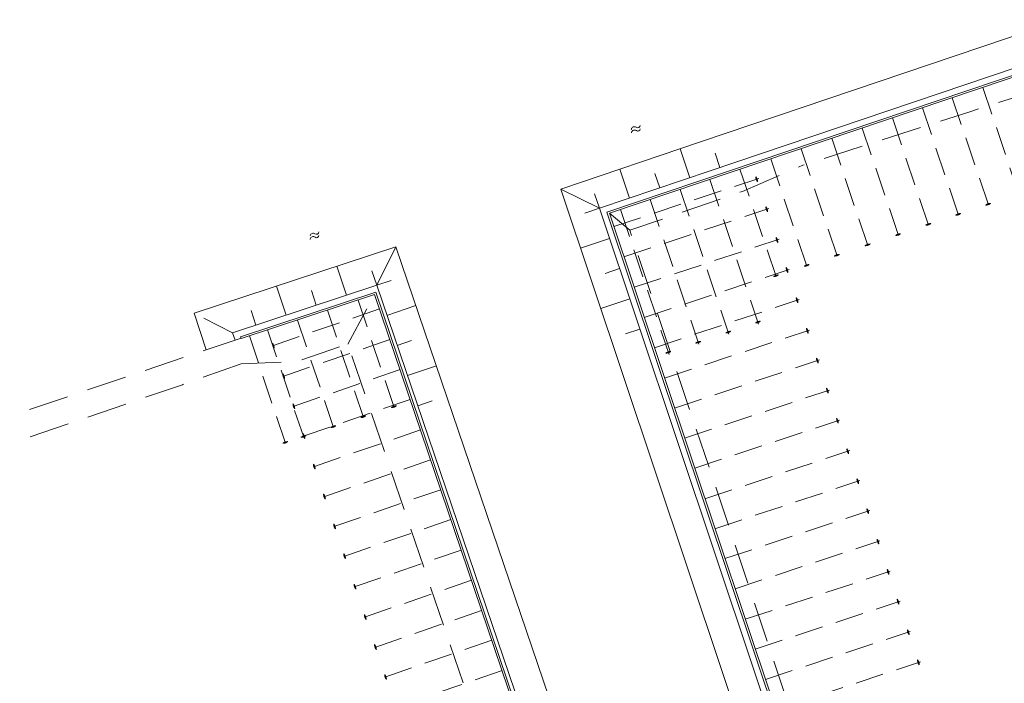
# Model space of a CAD drawing. Header units: metres. Extents: x 264570 to 266133, y 576109 to 577454.
# Tile 41 of 128: x 265285 to 265362, y 577005 to 577057. Entities that reach past the tile are written whole.
import ezdxf

# ---------------------------------------------------------------- set-up
doc = ezdxf.new("R2010")
doc.units = ezdxf.units.M
doc.linetypes.add('XX-DASHED', pattern=[4.8, 3.15, -1.65])
doc.linetypes.add('XX-HIDDEN2', pattern=[3.335, 2.225, -1.11])
for name, color, linetype, lineweight in [('B-WE-GK-BESCHOEIING-TYPE_1-G', 252, 'B-WE-GK-BESCHOEIING_TYPE_1-G', 15), ('B-WE-GW-TALUDARCERING_KORT-G', 252, 'Continuous', 15), ('B-WE-GW-TALUDARCERING_LANG-G', 252, 'Continuous', 15), ('B-WE-OG-TOPOGRAFIE-G', 252, 'Continuous', 15), ('B-WE-OG-TOPOGRAFIE-S', 252, 'Continuous', 18), ('B-XX-GC-VERANKERING_ANKERSTANG-G', 252, 'XX-HIDDEN2', 18), ('B-XX-GK-BESCHOEIING_KUNSTSTOF-G', 252, 'GK-BESCHOEIING', 18), ('V-XX-AL-TOPOGRAFIE-G', 252, 'XX-DASHED', 18)]:
    doc.layers.add(name, color=color, linetype=linetype, lineweight=lineweight)
doc.linetypes.add('B-WE-GK-BESCHOEIING_TYPE_1-G', pattern='A,7.5,[151,NLCS.shx,S=2,R=0,X=-0.25,Y=0.6],2.5', length=10)
doc.linetypes.add('GK-BESCHOEIING', pattern='A,30,-5,[1,NLCS.SHX,S=1,R=0,X=0,Y=0],-5', length=40)

# ---------------------------------------------------------------- blocks, each defined once
blk = doc.blocks.new('SOG-TOPOGRAFIE_WATER-SO')
at = {"flags": 128}
for points in [[(-2.51, 0.56), (-2.43, 0.7, -0.538831), (-0.42, 0.73, 0.605168), (1.26, 0.93, -4.035705)], [(-2.88, -0.71), (-2.79, -0.57, -0.538831), (-0.79, -0.54, 0.605168), (0.89, -0.34, -4.035705)]]:
    blk.add_lwpolyline(points, format="xyb", dxfattribs=at)

msp = doc.modelspace()

# ---------------------------------------------------------------- linework, layer by layer
at = {"layer": 'B-WE-GK-BESCHOEIING-TYPE_1-G', "ltscale": 0.6}
for points in [[(265463.614, 577039.364), (265449.362, 577081.698), (265331.179, 577041.875), (265350.436, 576984.396)], [(265332.467, 576978.191), (265313.012, 577035.579), (265302.383, 577032.078)]]:
    msp.add_lwpolyline(points, dxfattribs=at)
at = {"layer": 'B-WE-GW-TALUDARCERING_KORT-G', "flags": 128}
for points in [[(265340.064, 577045.372), (265339.68, 577046.509)], [(265335.327, 577043.773), (265334.943, 577044.91)], [(265330.589, 577042.173), (265330.206, 577043.31)], [(265330.589, 577042.173), (265329.452, 577041.792)], [(265313.08, 577036.128), (265312.705, 577037.268)], [(265332.178, 577037.432), (265331.04, 577037.051)], [(265313.08, 577036.128), (265314.216, 577036.515)], [(265308.331, 577034.564), (265307.956, 577035.704)], [(265303.582, 577033), (265303.207, 577034.139)], [(265333.766, 577032.691), (265332.628, 577032.31)], [(265314.691, 577031.395), (265315.827, 577031.781)], [(265316.302, 577026.661), (265317.438, 577027.048)]]:
    msp.add_lwpolyline(points, dxfattribs=at)
at = {"layer": 'B-WE-GW-TALUDARCERING_LANG-G', "flags": 128}
for points in [[(265337.695, 577044.573), (265336.927, 577046.846)], [(265332.958, 577042.973), (265332.19, 577045.247)], [(265331.384, 577039.803), (265329.108, 577039.04)], [(265310.706, 577035.346), (265309.955, 577037.626)], [(265305.957, 577033.782), (265305.206, 577036.061)], [(265332.972, 577035.062), (265330.696, 577034.299)], [(265313.886, 577033.762), (265316.158, 577034.535)], [(265315.496, 577029.028), (265317.768, 577029.801)]]:
    msp.add_lwpolyline(points, dxfattribs=at)
at = {"layer": 'B-WE-OG-TOPOGRAFIE-G'}
for points in [[(265465.571, 577042.728), (265460.445, 577057.8), (265454.665, 577074.897), (265451.071, 577085.389), (265338.53, 577047.388)], [(265463.298, 577041.955), (265458.173, 577057.03), (265452.393, 577074.124), (265449.575, 577082.35), (265339.298, 577045.114)], [(265338.53, 577047.388), (265327.553, 577043.681), (265337.468, 577014.087), (265343.23, 576996.854), (265346.616, 576986.84)], [(265339.298, 577045.114), (265330.589, 577042.173), (265339.744, 577014.849), (265345.505, 576997.619), (265348.889, 576987.609)], [(265330.589, 577042.173), (265327.553, 577043.681)], [(265298.722, 577033.925), (265314.587, 577039.152), (265325.758, 577006.32)], [(265301.752, 577032.397), (265313.08, 577036.128), (265323.488, 577005.541)], [(265331.073, 576990.7), (265325.758, 577006.32)], [(265328.803, 576989.92), (265323.488, 577005.541)]]:
    msp.add_lwpolyline(points, dxfattribs=at)
at = {"layer": 'B-WE-OG-TOPOGRAFIE-G', "flags": 128}
msp.add_lwpolyline([(265314.587, 577039.152), (265313.08, 577036.128)], dxfattribs=at)
at = {"layer": 'B-XX-GC-VERANKERING_ANKERSTANG-G'}
for p, q in [((265360.733, 577051.675), (265363.605, 577043.142)), ((265358.33, 577050.865), (265361.202, 577042.332)), ((265355.976, 577050.072), (265358.848, 577041.539)), ((265353.623, 577049.279), (265356.495, 577040.746)), ((265351.254, 577048.481), (265354.126, 577039.948)), ((265348.853, 577047.672), (265351.725, 577039.139)), ((265346.44, 577046.859), (265349.312, 577038.325)), ((265344.057, 577046.056), (265346.929, 577037.522)), ((265341.639, 577045.241), (265344.511, 577036.708)), ((265342.884, 577044.65, 0.281), (265342.876, 577044.647, 0.281)), ((265331.718, 577040.738), (265343.109, 577044.514)), ((265339.27, 577044.443), (265343.097, 577033.07)), ((265343.01, 577044.27, 0.281), (265343.002, 577044.268, 0.281)), ((265336.941, 577043.658), (265340.769, 577032.285)), ((265334.583, 577042.864), (265338.411, 577031.49)), ((265343.677, 577042.285, 0.281), (265343.669, 577042.282, 0.281)), ((265360.958, 577042.43, 0.312), (265360.955, 577042.438, 0.312)), ((265361.337, 577042.557, 0.312), (265361.335, 577042.565, 0.312)), ((265332.235, 577042.072), (265336.063, 577030.699)), ((265332.511, 577038.372), (265343.901, 577042.148)), ((265343.803, 577041.905, 0.281), (265343.795, 577041.902, 0.281)), ((265358.604, 577041.636, 0.31), (265358.601, 577041.644, 0.31)), ((265358.983, 577041.764, 0.31), (265358.98, 577041.772, 0.31)), ((265356.251, 577040.844, 0.307), (265356.248, 577040.852, 0.307)), ((265356.63, 577040.971, 0.307), (265356.627, 577040.979, 0.307)), ((265353.882, 577040.045, 0.304), (265353.88, 577040.053, 0.304)), ((265354.261, 577040.173, 0.304), (265354.259, 577040.181, 0.304)), ((265333.316, 577035.968), (265344.707, 577039.744)), ((265344.482, 577039.88, 0.28), (265344.474, 577039.878, 0.28)), ((265344.608, 577039.501, 0.28), (265344.6, 577039.498, 0.28)), ((265351.482, 577039.237, 0.301), (265351.479, 577039.245, 0.301)), ((265351.861, 577039.364, 0.301), (265351.858, 577039.372, 0.301)), ((265349.068, 577038.423, 0.299), (265349.065, 577038.431, 0.299)), ((265349.447, 577038.551, 0.299), (265349.444, 577038.559, 0.299)), ((265347.064, 577037.748, 0.296), (265347.061, 577037.756, 0.296)), ((265334.11, 577033.6), (265345.5, 577037.376)), ((265344.646, 577036.933, 0.293), (265344.643, 577036.941, 0.293)), ((265345.276, 577037.512, 0.279), (265345.268, 577037.509, 0.279)), ((265345.402, 577037.132, 0.279), (265345.394, 577037.129, 0.279)), ((265346.685, 577037.62, 0.296), (265346.682, 577037.628, 0.296)), ((265344.267, 577036.805, 0.293), (265344.264, 577036.813, 0.293)), ((265311.616, 577034.962), (265314.488, 577026.428)), ((265334.906, 577031.225), (265346.296, 577035.001)), ((265346.071, 577035.137, 0.279), (265346.063, 577035.134, 0.279)), ((265346.197, 577034.757, 0.279), (265346.189, 577034.755, 0.279)), ((265313.297, 577034.27), (265304.784, 577031.338)), ((265309.201, 577034.166), (265312.073, 577025.633)), ((265306.848, 577033.391), (265309.72, 577024.857)), ((265342.853, 577033.167, 0.291), (265342.851, 577033.175, 0.291)), ((265343.233, 577033.295, 0.291), (265343.23, 577033.303, 0.291)), ((265304.501, 577032.618), (265307.373, 577024.084)), ((265335.706, 577028.836), (265347.096, 577032.612)), ((265340.525, 577032.383, 0.288), (265340.522, 577032.391, 0.288)), ((265340.904, 577032.51, 0.288), (265340.901, 577032.518, 0.288)), ((265346.872, 577032.748, 0.278), (265346.864, 577032.746, 0.278)), ((265346.997, 577032.369, 0.278), (265346.989, 577032.366, 0.278)), ((265303.066, 577032.145), (265305.939, 577023.612)), ((265304.88, 577031.582, 0.282), (265304.888, 577031.585, 0.282)), ((265314.114, 577031.86), (265305.601, 577028.927)), ((265338.167, 577031.588, 0.285), (265338.164, 577031.596, 0.285)), ((265338.546, 577031.716, 0.285), (265338.543, 577031.724, 0.285)), ((265305.01, 577031.204, 0.282), (265305.018, 577031.207, 0.282)), ((265335.819, 577030.797, 0.282), (265335.816, 577030.805, 0.282)), ((265336.198, 577030.925, 0.282), (265336.195, 577030.933, 0.282)), ((265336.495, 577026.482), (265347.885, 577030.258)), ((265347.66, 577030.394, 0.277), (265347.652, 577030.391, 0.277)), ((265347.786, 577030.014, 0.277), (265347.778, 577030.011, 0.277)), ((265305.697, 577029.172, 0.281), (265305.705, 577029.174, 0.281)), ((265314.914, 577029.5), (265306.401, 577026.568)), ((265305.828, 577028.793, 0.281), (265305.836, 577028.796, 0.281)), ((265337.285, 577024.123), (265348.675, 577027.899)), ((265348.45, 577028.035, 0.277), (265348.442, 577028.033, 0.277)), ((265348.576, 577027.656, 0.277), (265348.568, 577027.653, 0.277)), ((265306.497, 577026.812, 0.279), (265306.505, 577026.815, 0.279)), ((265315.706, 577027.163), (265307.194, 577024.231)), ((265306.628, 577026.434, 0.279), (265306.636, 577026.437, 0.279)), ((265314.244, 577026.526, 0.282), (265314.241, 577026.534, 0.282)), ((265314.623, 577026.654, 0.282), (265314.621, 577026.662, 0.282)), ((265311.83, 577025.731, 0.281), (265311.827, 577025.739, 0.281)), ((265312.209, 577025.858, 0.281), (265312.206, 577025.866, 0.281)), ((265338.078, 577021.756), (265349.468, 577025.532)), ((265349.244, 577025.668, 0.276), (265349.236, 577025.665, 0.276)), ((265349.369, 577025.288, 0.276), (265349.361, 577025.286, 0.276)), ((265307.29, 577024.475, 0.278), (265307.298, 577024.478, 0.278)), ((265316.519, 577024.766), (265308.006, 577021.833)), ((265309.476, 577024.955, 0.28), (265309.473, 577024.963, 0.28)), ((265309.855, 577025.083, 0.28), (265309.852, 577025.091, 0.28)), ((265305.695, 577023.71, 0.279), (265305.692, 577023.718, 0.279)), ((265306.074, 577023.837, 0.279), (265306.071, 577023.845, 0.279)), ((265307.129, 577024.182, 0.279), (265307.126, 577024.19, 0.279)), ((265307.42, 577024.097, 0.278), (265307.428, 577024.1, 0.278)), ((265307.508, 577024.31, 0.279), (265307.506, 577024.318, 0.279)), ((265338.881, 577019.358), (265350.271, 577023.134)), ((265350.047, 577023.271, 0.276), (265350.039, 577023.268, 0.276)), ((265317.32, 577022.402), (265308.808, 577019.47)), ((265350.173, 577022.891, 0.276), (265350.165, 577022.888, 0.276)), ((265308.102, 577022.078, 0.277), (265308.11, 577022.081, 0.277)), ((265308.233, 577021.7, 0.277), (265308.241, 577021.703, 0.277)), ((265339.67, 577017.003), (265351.06, 577020.779)), ((265350.836, 577020.915, 0.275), (265350.828, 577020.913, 0.275)), ((265318.114, 577020.06), (265309.602, 577017.128)), ((265350.962, 577020.536, 0.275), (265350.954, 577020.533, 0.275)), ((265308.904, 577019.714, 0.276), (265308.912, 577019.717, 0.276)), ((265309.034, 577019.336, 0.276), (265309.042, 577019.339, 0.276)), ((265340.457, 577014.654), (265351.847, 577018.43)), ((265351.623, 577018.566, 0.274), (265351.615, 577018.563, 0.274)), ((265318.907, 577017.722), (265310.394, 577014.79)), ((265351.749, 577018.186, 0.274), (265351.741, 577018.184, 0.274)), ((265309.698, 577017.372, 0.275), (265309.706, 577017.375, 0.275)), ((265309.828, 577016.994, 0.275), (265309.836, 577016.997, 0.275)), ((265341.255, 577012.272), (265352.645, 577016.048)), ((265352.421, 577016.184, 0.274), (265352.413, 577016.182, 0.274)), ((265319.72, 577015.324), (265311.207, 577012.391)), ((265352.547, 577015.805, 0.274), (265352.539, 577015.802, 0.274)), ((265310.49, 577015.034, 0.273), (265310.498, 577015.037, 0.273)), ((265310.62, 577014.656, 0.273), (265310.628, 577014.659, 0.273)), ((265342.055, 577009.883), (265353.446, 577013.658)), ((265353.221, 577013.795, 0.273), (265353.213, 577013.792, 0.273)), ((265320.526, 577012.946), (265312.014, 577010.013)), ((265353.347, 577013.415, 0.273), (265353.339, 577013.412, 0.273)), ((265311.303, 577012.636, 0.272), (265311.311, 577012.639, 0.272)), ((265311.434, 577012.258, 0.272), (265311.442, 577012.26, 0.272)), ((265342.84, 577007.54), (265354.231, 577011.316)), ((265354.006, 577011.453, 0.272), (265353.998, 577011.45, 0.272)), ((265321.33, 577010.576), (265312.817, 577007.643)), ((265354.132, 577011.073, 0.272), (265354.124, 577011.07, 0.272)), ((265312.11, 577010.258, 0.271), (265312.118, 577010.26, 0.271)), ((265312.24, 577009.879, 0.271), (265312.248, 577009.882, 0.271)), ((265354.805, 577009.068, 0.272), (265354.797, 577009.066, 0.272)), ((265322.123, 577008.237), (265313.61, 577005.304)), ((265343.639, 577005.156), (265355.029, 577008.932)), ((265354.93, 577008.689, 0.272), (265354.922, 577008.686, 0.272)), ((265312.913, 577007.888, 0.27), (265312.921, 577007.891, 0.27)), ((265313.043, 577007.51, 0.27), (265313.051, 577007.512, 0.27)), ((265355.602, 577006.688, 0.271), (265355.594, 577006.686, 0.271)), ((265344.436, 577002.776), (265355.827, 577006.552)), ((265355.728, 577006.308, 0.271), (265355.72, 577006.306, 0.271)), ((265313.706, 577005.549, 0.269), (265313.714, 577005.552, 0.269)), ((265313.836, 577005.171, 0.269), (265313.844, 577005.173, 0.269)), ((265322.929, 577005.859), (265314.416, 577002.926))]:
    msp.add_line(p, q, dxfattribs=at)
for centre, radius, start, end in [((265344.911, 577044.949), 2.057, 188.44257, 193.63807), ((265342.36, 577044.258), 0.647, 19.33018, 36.98019), ((265342.366, 577044.262), 0.647, 18.77516, 36.79154), ((265344.815, 577045.241), 2.057, 203.02895, 208.22443), ((265342.954, 577044.368), 0.106, 76.42088, 100.48571), ((265342.897, 577044.538), 0.106, 296.18131, 320.24612), ((265342.355, 577044.271), 0.647, 359.68682, 17.33683), ((265342.363, 577044.272), 0.647, 359.87547, 17.89184), ((265345.704, 577042.584), 2.057, 188.44257, 193.63807), ((265343.152, 577041.893), 0.647, 19.33018, 36.98019), ((265343.158, 577041.897), 0.647, 18.77516, 36.79154), ((265361.937, 577040.63), 2.057, 113.29029, 118.48577), ((265360.956, 577043.085), 0.647, 269.94816, 287.59817), ((265360.957, 577043.077), 0.647, 270.13681, 288.15318), ((265361.226, 577042.544), 0.106, 206.44265, 230.50746), ((265361.646, 577040.532), 2.057, 98.70392, 103.89941), ((265360.947, 577043.074), 0.647, 289.0365, 307.05288), ((265361.055, 577042.486), 0.106, 346.68222, 10.74705), ((265360.943, 577043.08), 0.647, 289.59152, 307.24153), ((265345.607, 577042.875), 2.057, 203.02895, 208.22443), ((265343.746, 577042.002), 0.106, 76.42088, 100.48571), ((265343.69, 577042.173), 0.106, 296.18131, 320.24612), ((265343.148, 577041.906), 0.647, 359.68682, 17.33683), ((265343.155, 577041.906), 0.647, 359.87547, 17.89184), ((265359.582, 577039.836), 2.057, 113.29029, 118.48577), ((265358.602, 577042.291), 0.647, 269.94816, 287.59817), ((265358.602, 577042.284), 0.647, 270.13681, 288.15318), ((265358.871, 577041.75), 0.106, 206.44265, 230.50746), ((265359.291, 577039.738), 2.057, 98.70392, 103.89941), ((265358.593, 577042.281), 0.647, 289.0365, 307.05288), ((265358.701, 577041.693), 0.106, 346.68222, 10.74705), ((265358.589, 577042.287), 0.647, 289.59152, 307.24153), ((265357.229, 577039.044), 2.057, 113.29029, 118.48577), ((265356.249, 577041.498), 0.647, 269.94816, 287.59817), ((265356.249, 577041.491), 0.647, 270.13681, 288.15318), ((265356.519, 577040.958), 0.106, 206.44265, 230.50746), ((265356.939, 577038.946), 2.057, 98.70392, 103.89941), ((265356.24, 577041.488), 0.647, 289.0365, 307.05288), ((265356.348, 577040.9), 0.106, 346.68222, 10.74705), ((265356.236, 577041.494), 0.647, 289.59152, 307.24153), ((265354.861, 577038.245), 2.057, 113.29029, 118.48577), ((265353.88, 577040.7), 0.647, 269.94816, 287.59817), ((265353.881, 577040.693), 0.647, 270.13681, 288.15318), ((265354.15, 577040.16), 0.106, 206.44265, 230.50746), ((265354.57, 577038.148), 2.057, 98.70392, 103.89941), ((265353.871, 577040.69), 0.647, 289.0365, 307.05288), ((265353.979, 577040.102), 0.106, 346.68222, 10.74705), ((265353.867, 577040.696), 0.647, 289.59152, 307.24153), ((265346.509, 577040.18), 2.057, 188.44257, 193.63807), ((265343.958, 577039.489), 0.647, 19.33018, 36.98019), ((265343.964, 577039.492), 0.647, 18.77516, 36.79154), ((265346.413, 577040.471), 2.057, 203.02895, 208.22443), ((265344.552, 577039.598), 0.106, 76.42088, 100.48571), ((265344.495, 577039.769), 0.106, 296.18131, 320.24612), ((265343.953, 577039.501), 0.647, 359.68682, 17.33683), ((265343.961, 577039.502), 0.647, 359.87547, 17.89184), ((265352.46, 577037.436), 2.057, 113.29029, 118.48577), ((265351.479, 577039.891), 0.647, 269.94816, 287.59817), ((265351.48, 577039.884), 0.647, 270.13681, 288.15318), ((265351.749, 577039.351), 0.106, 206.44265, 230.50746), ((265352.169, 577037.339), 2.057, 98.70392, 103.89941), ((265351.471, 577039.881), 0.647, 289.0365, 307.05288), ((265351.579, 577039.293), 0.106, 346.68222, 10.74705), ((265351.467, 577039.887), 0.647, 289.59152, 307.24153), ((265350.046, 577036.623), 2.057, 113.29029, 118.48577), ((265349.066, 577039.078), 0.647, 269.94816, 287.59817), ((265349.066, 577039.071), 0.647, 270.13681, 288.15318), ((265349.335, 577038.537), 0.106, 206.44265, 230.50746), ((265349.755, 577036.525), 2.057, 98.70392, 103.89941), ((265349.057, 577039.067), 0.647, 289.0365, 307.05288), ((265349.165, 577038.48), 0.106, 346.68222, 10.74705), ((265349.053, 577039.074), 0.647, 289.59152, 307.24153), ((265347.663, 577035.82), 2.057, 113.29029, 118.48577), ((265346.683, 577038.275), 0.647, 269.94816, 287.59817), ((265346.683, 577038.268), 0.647, 270.13681, 288.15318), ((265346.952, 577037.734), 0.106, 206.44265, 230.50746), ((265347.373, 577035.722), 2.057, 98.70392, 103.89941), ((265346.674, 577038.264), 0.647, 289.0365, 307.05288), ((265346.782, 577037.677), 0.106, 346.68222, 10.74705), ((265346.67, 577038.271), 0.647, 289.59152, 307.24153), ((265345.245, 577035.005), 2.057, 113.29029, 118.48577), ((265344.534, 577036.92), 0.106, 206.44265, 230.50746), ((265344.955, 577034.908), 2.057, 98.70392, 103.89941), ((265344.256, 577037.45), 0.647, 289.0365, 307.05288), ((265344.364, 577036.862), 0.106, 346.68222, 10.74705), ((265344.252, 577037.456), 0.647, 289.59152, 307.24153), ((265347.303, 577037.811), 2.057, 188.44257, 193.63807), ((265344.751, 577037.12), 0.647, 19.33018, 36.98019), ((265344.757, 577037.124), 0.647, 18.77516, 36.79154), ((265347.206, 577038.102), 2.057, 203.02895, 208.22443), ((265345.345, 577037.229), 0.106, 76.42088, 100.48571), ((265345.289, 577037.4), 0.106, 296.18131, 320.24612), ((265344.747, 577037.133), 0.647, 359.68682, 17.33683), ((265344.754, 577037.134), 0.647, 359.87547, 17.89184), ((265344.265, 577037.46), 0.647, 269.94816, 287.59817), ((265344.265, 577037.453), 0.647, 270.13681, 288.15318), ((265348.098, 577035.436), 2.057, 188.44257, 193.63807), ((265345.547, 577034.745), 0.647, 19.33018, 36.98019), ((265345.553, 577034.749), 0.647, 18.77516, 36.79154), ((265348.002, 577035.727), 2.057, 203.02895, 208.22443), ((265346.141, 577034.854), 0.106, 76.42088, 100.48571), ((265346.084, 577035.025), 0.106, 296.18131, 320.24612), ((265345.542, 577034.758), 0.647, 359.68682, 17.33683), ((265345.55, 577034.759), 0.647, 359.87547, 17.89184), ((265343.832, 577031.367), 2.057, 113.29029, 118.48577), ((265342.851, 577033.822), 0.647, 269.94816, 287.59817), ((265342.852, 577033.815), 0.647, 270.13681, 288.15318), ((265343.121, 577033.281), 0.106, 206.44265, 230.50746), ((265343.541, 577031.27), 2.057, 98.70392, 103.89941), ((265342.842, 577033.812), 0.647, 289.0365, 307.05288), ((265342.95, 577033.224), 0.106, 346.68222, 10.74705), ((265342.838, 577033.818), 0.647, 289.59152, 307.24153), ((265341.503, 577030.583), 2.057, 113.29029, 118.48577), ((265340.523, 577033.038), 0.647, 269.94816, 287.59817), ((265340.523, 577033.03), 0.647, 270.13681, 288.15318), ((265340.793, 577032.497), 0.106, 206.44265, 230.50746), ((265341.213, 577030.485), 2.057, 98.70392, 103.89941), ((265340.514, 577033.027), 0.647, 289.0365, 307.05288), ((265340.622, 577032.439), 0.106, 346.68222, 10.74705), ((265340.51, 577033.033), 0.647, 289.59152, 307.24153), ((265348.898, 577033.048), 2.057, 188.44257, 193.63807), ((265346.347, 577032.356), 0.647, 19.33018, 36.98019), ((265346.353, 577032.36), 0.647, 18.77516, 36.79154), ((265348.802, 577033.339), 2.057, 203.02895, 208.22443), ((265346.941, 577032.466), 0.106, 76.42088, 100.48571), ((265346.885, 577032.637), 0.106, 296.18131, 320.24612), ((265346.343, 577032.369), 0.647, 359.68682, 17.33683), ((265346.35, 577032.37), 0.647, 359.87547, 17.89184), ((265305.528, 577031.589), 0.647, 180.54397, 198.56034), ((265303.087, 577030.591), 2.057, 23.69745, 28.89293), ((265305.535, 577031.589), 0.647, 180.35532, 198.00533), ((265339.145, 577029.788), 2.057, 113.29029, 118.48577), ((265338.165, 577032.243), 0.647, 269.94816, 287.59817), ((265338.165, 577032.236), 0.647, 270.13681, 288.15318), ((265338.434, 577031.702), 0.106, 206.44265, 230.50746), ((265338.854, 577029.69), 2.057, 98.70392, 103.89941), ((265338.156, 577032.232), 0.647, 289.0365, 307.05288), ((265338.264, 577031.645), 0.106, 346.68222, 10.74705), ((265338.152, 577032.239), 0.647, 289.59152, 307.24153), ((265304.996, 577031.316), 0.106, 116.84981, 140.91462), ((265304.937, 577031.486), 0.106, 257.08938, 281.15421), ((265305.524, 577031.598), 0.647, 199.44366, 217.46004), ((265305.53, 577031.602), 0.647, 199.99868, 217.64869), ((265302.987, 577030.881), 2.057, 9.11107, 14.30657), ((265336.797, 577028.997), 2.057, 113.29029, 118.48577), ((265335.817, 577031.452), 0.647, 269.94816, 287.59817), ((265335.817, 577031.445), 0.647, 270.13681, 288.15318), ((265336.087, 577030.911), 0.106, 206.44265, 230.50746), ((265336.507, 577028.899), 2.057, 98.70392, 103.89941), ((265335.808, 577031.441), 0.647, 289.0365, 307.05288), ((265335.916, 577030.854), 0.106, 346.68222, 10.74705), ((265335.804, 577031.448), 0.647, 289.59152, 307.24153), ((265349.687, 577030.693), 2.057, 188.44257, 193.63807), ((265347.136, 577030.002), 0.647, 19.33018, 36.98019), ((265347.142, 577030.006), 0.647, 18.77516, 36.79154), ((265349.591, 577030.984), 2.057, 203.02895, 208.22443), ((265347.73, 577030.111), 0.106, 76.42088, 100.48571), ((265347.673, 577030.282), 0.106, 296.18131, 320.24612), ((265347.131, 577030.015), 0.647, 359.68682, 17.33683), ((265347.139, 577030.015), 0.647, 359.87547, 17.89184), ((265306.345, 577029.178), 0.647, 180.54397, 198.56034), ((265303.904, 577028.18), 2.057, 23.69745, 28.89293), ((265306.352, 577029.178), 0.647, 180.35532, 198.00533), ((265305.813, 577028.905), 0.106, 116.84981, 140.91462), ((265305.755, 577029.075), 0.106, 257.08938, 281.15421), ((265306.342, 577029.187), 0.647, 199.44366, 217.46004), ((265306.348, 577029.191), 0.647, 199.99868, 217.64869), ((265303.804, 577028.47), 2.057, 9.11107, 14.30657), ((265350.477, 577028.335), 2.057, 188.44257, 193.63807), ((265347.926, 577027.644), 0.647, 19.33018, 36.98019), ((265347.932, 577027.648), 0.647, 18.77516, 36.79154), ((265350.381, 577028.626), 2.057, 203.02895, 208.22443), ((265348.52, 577027.753), 0.106, 76.42088, 100.48571), ((265348.463, 577027.924), 0.106, 296.18131, 320.24612), ((265347.921, 577027.657), 0.647, 359.68682, 17.33683), ((265347.929, 577027.657), 0.647, 359.87547, 17.89184), ((265307.145, 577026.818), 0.647, 180.54397, 198.56034), ((265304.704, 577025.821), 2.057, 23.69745, 28.89293), ((265307.152, 577026.819), 0.647, 180.35532, 198.00533), ((265306.613, 577026.545), 0.106, 116.84981, 140.91462), ((265306.555, 577026.716), 0.106, 257.08938, 281.15421), ((265307.141, 577026.828), 0.647, 199.44366, 217.46004), ((265307.148, 577026.832), 0.647, 199.99868, 217.64869), ((265304.604, 577026.111), 2.057, 9.11107, 14.30657), ((265315.223, 577024.726), 2.057, 113.29029, 118.48577), ((265314.242, 577027.181), 0.647, 269.94816, 287.59817), ((265314.243, 577027.173), 0.647, 270.13681, 288.15318), ((265314.512, 577026.64), 0.106, 206.44265, 230.50746), ((265314.932, 577024.628), 2.057, 98.70392, 103.89941), ((265314.233, 577027.17), 0.647, 289.0365, 307.05288), ((265314.341, 577026.583), 0.106, 346.68222, 10.74705), ((265314.229, 577027.176), 0.647, 289.59152, 307.24153), ((265312.808, 577023.931), 2.057, 113.29029, 118.48577), ((265311.827, 577026.385), 0.647, 269.94816, 287.59817), ((265311.828, 577026.378), 0.647, 270.13681, 288.15318), ((265312.097, 577025.845), 0.106, 206.44265, 230.50746), ((265312.517, 577023.833), 2.057, 98.70392, 103.89941), ((265311.819, 577026.375), 0.647, 289.0365, 307.05288), ((265311.927, 577025.787), 0.106, 346.68222, 10.74705), ((265311.815, 577026.381), 0.647, 289.59152, 307.24153), ((265351.27, 577025.967), 2.057, 188.44257, 193.63807), ((265348.719, 577025.276), 0.647, 19.33018, 36.98019), ((265348.725, 577025.28), 0.647, 18.77516, 36.79154), ((265351.174, 577026.258), 2.057, 203.02895, 208.22443), ((265349.313, 577025.385), 0.106, 76.42088, 100.48571), ((265349.257, 577025.556), 0.106, 296.18131, 320.24612), ((265348.715, 577025.289), 0.647, 359.68682, 17.33683), ((265348.722, 577025.29), 0.647, 359.87547, 17.89184), ((265307.937, 577024.482), 0.647, 180.54397, 198.56034), ((265305.496, 577023.484), 2.057, 23.69745, 28.89293), ((265307.944, 577024.482), 0.647, 180.35532, 198.00533), ((265310.454, 577023.155), 2.057, 113.29029, 118.48577), ((265309.474, 577025.61), 0.647, 269.94816, 287.59817), ((265309.474, 577025.603), 0.647, 270.13681, 288.15318), ((265309.743, 577025.069), 0.106, 206.44265, 230.50746), ((265310.163, 577023.057), 2.057, 98.70392, 103.89941), ((265309.465, 577025.599), 0.647, 289.0365, 307.05288), ((265309.573, 577025.012), 0.106, 346.68222, 10.74705), ((265309.461, 577025.606), 0.647, 289.59152, 307.24153), ((265306.673, 577021.909), 2.057, 113.29029, 118.48577), ((265305.692, 577024.364), 0.647, 269.94816, 287.59817), ((265305.693, 577024.357), 0.647, 270.13681, 288.15318), ((265305.962, 577023.824), 0.106, 206.44265, 230.50746), ((265306.382, 577021.812), 2.057, 98.70392, 103.89941), ((265305.684, 577024.354), 0.647, 289.0365, 307.05288), ((265305.792, 577023.766), 0.106, 346.68222, 10.74705), ((265305.68, 577024.36), 0.647, 289.59152, 307.24153), ((265308.108, 577022.382), 2.057, 113.29029, 118.48577), ((265307.127, 577024.837), 0.647, 269.94816, 287.59817), ((265307.128, 577024.83), 0.647, 270.13681, 288.15318), ((265307.397, 577024.296), 0.106, 206.44265, 230.50746), ((265307.817, 577022.284), 2.057, 98.70392, 103.89941), ((265307.405, 577024.209), 0.106, 116.84981, 140.91462), ((265307.347, 577024.379), 0.106, 257.08938, 281.15421), ((265307.934, 577024.491), 0.647, 199.44366, 217.46004), ((265307.118, 577024.826), 0.647, 289.0365, 307.05288), ((265307.226, 577024.239), 0.106, 346.68222, 10.74705), ((265307.114, 577024.833), 0.647, 289.59152, 307.24153), ((265307.94, 577024.495), 0.647, 199.99868, 217.64869), ((265305.397, 577023.774), 2.057, 9.11107, 14.30657), ((265352.074, 577023.57), 2.057, 188.44257, 193.63807), ((265349.522, 577022.879), 0.647, 19.33018, 36.98019), ((265349.528, 577022.883), 0.647, 18.77516, 36.79154), ((265351.977, 577023.861), 2.057, 203.02895, 208.22443), ((265350.116, 577022.988), 0.106, 76.42088, 100.48571), ((265350.06, 577023.159), 0.106, 296.18131, 320.24612), ((265349.518, 577022.892), 0.647, 359.68682, 17.33683), ((265349.525, 577022.892), 0.647, 359.87547, 17.89184), ((265308.75, 577022.084), 0.647, 180.54397, 198.56034), ((265306.309, 577021.087), 2.057, 23.69745, 28.89293), ((265308.757, 577022.085), 0.647, 180.35532, 198.00533), ((265308.218, 577021.811), 0.106, 116.84981, 140.91462), ((265308.16, 577021.981), 0.106, 257.08938, 281.15421), ((265308.746, 577022.094), 0.647, 199.44366, 217.46004), ((265308.753, 577022.098), 0.647, 199.99868, 217.64869), ((265306.209, 577021.377), 2.057, 9.11107, 14.30657), ((265352.863, 577021.215), 2.057, 188.44257, 193.63807), ((265350.311, 577020.524), 0.647, 19.33018, 36.98019), ((265350.317, 577020.528), 0.647, 18.77516, 36.79154), ((265352.766, 577021.506), 2.057, 203.02895, 208.22443), ((265350.905, 577020.633), 0.106, 76.42088, 100.48571), ((265350.849, 577020.804), 0.106, 296.18131, 320.24612), ((265350.307, 577020.537), 0.647, 359.68682, 17.33683), ((265350.314, 577020.537), 0.647, 359.87547, 17.89184), ((265309.551, 577019.721), 0.647, 180.54397, 198.56034), ((265307.111, 577018.723), 2.057, 23.69745, 28.89293), ((265309.558, 577019.721), 0.647, 180.35532, 198.00533), ((265309.02, 577019.448), 0.106, 116.84981, 140.91462), ((265308.961, 577019.618), 0.106, 257.08938, 281.15421), ((265309.548, 577019.73), 0.647, 199.44366, 217.46004), ((265309.554, 577019.734), 0.647, 199.99868, 217.64869), ((265307.011, 577019.013), 2.057, 9.11107, 14.30657), ((265353.65, 577018.866), 2.057, 188.44257, 193.63807), ((265351.098, 577018.174), 0.647, 19.33018, 36.98019), ((265351.104, 577018.178), 0.647, 18.77516, 36.79154), ((265353.553, 577019.157), 2.057, 203.02895, 208.22443), ((265351.692, 577018.284), 0.106, 76.42088, 100.48571), ((265351.636, 577018.455), 0.106, 296.18131, 320.24612), ((265351.094, 577018.187), 0.647, 359.68682, 17.33683), ((265351.101, 577018.188), 0.647, 359.87547, 17.89184), ((265310.345, 577017.378), 0.647, 180.54397, 198.56034), ((265307.905, 577016.381), 2.057, 23.69745, 28.89293), ((265310.352, 577017.379), 0.647, 180.35532, 198.00533), ((265309.814, 577017.105), 0.106, 116.84981, 140.91462), ((265309.755, 577017.276), 0.106, 257.08938, 281.15421), ((265310.342, 577017.388), 0.647, 199.44366, 217.46004), ((265310.348, 577017.392), 0.647, 199.99868, 217.64869), ((265307.805, 577016.671), 2.057, 9.11107, 14.30657), ((265354.448, 577016.484), 2.057, 188.44257, 193.63807), ((265351.896, 577015.793), 0.647, 19.33018, 36.98019), ((265351.902, 577015.797), 0.647, 18.77516, 36.79154), ((265354.351, 577016.775), 2.057, 203.02895, 208.22443), ((265352.49, 577015.902), 0.106, 76.42088, 100.48571), ((265352.434, 577016.073), 0.106, 296.18131, 320.24612), ((265351.892, 577015.806), 0.647, 359.68682, 17.33683), ((265351.899, 577015.806), 0.647, 359.87547, 17.89184), ((265311.138, 577015.04), 0.647, 180.54397, 198.56034), ((265308.697, 577014.043), 2.057, 23.69745, 28.89293), ((265311.145, 577015.041), 0.647, 180.35532, 198.00533), ((265310.606, 577014.767), 0.106, 116.84981, 140.91462), ((265310.548, 577014.938), 0.106, 257.08938, 281.15421), ((265311.134, 577015.05), 0.647, 199.44366, 217.46004), ((265311.141, 577015.054), 0.647, 199.99868, 217.64869), ((265308.597, 577014.333), 2.057, 9.11107, 14.30657), ((265355.248, 577014.094), 2.057, 188.44257, 193.63807), ((265352.697, 577013.403), 0.647, 19.33018, 36.98019), ((265352.703, 577013.407), 0.647, 18.77516, 36.79154), ((265355.152, 577014.385), 2.057, 203.02895, 208.22443), ((265353.291, 577013.512), 0.106, 76.42088, 100.48571), ((265353.234, 577013.683), 0.106, 296.18131, 320.24612), ((265352.692, 577013.416), 0.647, 359.68682, 17.33683), ((265352.7, 577013.416), 0.647, 359.87547, 17.89184), ((265311.951, 577012.642), 0.647, 180.54397, 198.56034), ((265309.51, 577011.645), 2.057, 23.69745, 28.89293), ((265311.958, 577012.643), 0.647, 180.35532, 198.00533), ((265311.419, 577012.369), 0.106, 116.84981, 140.91462), ((265311.361, 577012.539), 0.106, 257.08938, 281.15421), ((265311.948, 577012.651), 0.647, 199.44366, 217.46004), ((265311.954, 577012.656), 0.647, 199.99868, 217.64869), ((265309.41, 577011.935), 2.057, 9.11107, 14.30657), ((265356.033, 577011.752), 2.057, 188.44257, 193.63807), ((265353.481, 577011.061), 0.647, 19.33018, 36.98019), ((265353.487, 577011.065), 0.647, 18.77516, 36.79154), ((265355.936, 577012.043), 2.057, 203.02895, 208.22443), ((265354.076, 577011.17), 0.106, 76.42088, 100.48571), ((265354.019, 577011.341), 0.106, 296.18131, 320.24612), ((265353.477, 577011.074), 0.647, 359.68682, 17.33683), ((265353.484, 577011.074), 0.647, 359.87547, 17.89184), ((265312.757, 577010.264), 0.647, 180.54397, 198.56034), ((265310.317, 577009.266), 2.057, 23.69745, 28.89293), ((265312.764, 577010.264), 0.647, 180.35532, 198.00533), ((265312.226, 577009.991), 0.106, 116.84981, 140.91462), ((265312.167, 577010.161), 0.106, 257.08938, 281.15421), ((265312.754, 577010.273), 0.647, 199.44366, 217.46004), ((265312.76, 577010.277), 0.647, 199.99868, 217.64869), ((265310.217, 577009.556), 2.057, 9.11107, 14.30657), ((265356.832, 577009.368), 2.057, 188.44257, 193.63807), ((265354.28, 577008.677), 0.647, 19.33018, 36.98019), ((265354.286, 577008.681), 0.647, 18.77516, 36.79154), ((265356.735, 577009.659), 2.057, 203.02895, 208.22443), ((265354.874, 577008.786), 0.106, 76.42088, 100.48571), ((265354.818, 577008.957), 0.106, 296.18131, 320.24612), ((265354.276, 577008.69), 0.647, 359.68682, 17.33683), ((265354.283, 577008.69), 0.647, 359.87547, 17.89184), ((265313.56, 577007.894), 0.647, 180.54397, 198.56034), ((265311.12, 577006.897), 2.057, 23.69745, 28.89293), ((265313.568, 577007.895), 0.647, 180.35532, 198.00533), ((265313.029, 577007.621), 0.106, 116.84981, 140.91462), ((265312.97, 577007.791), 0.106, 257.08938, 281.15421), ((265313.557, 577007.903), 0.647, 199.44366, 217.46004), ((265313.563, 577007.907), 0.647, 199.99868, 217.64869), ((265311.02, 577007.187), 2.057, 9.11107, 14.30657), ((265357.629, 577006.988), 2.057, 188.44257, 193.63807), ((265355.077, 577006.296), 0.647, 19.33018, 36.98019), ((265355.084, 577006.3), 0.647, 18.77516, 36.79154), ((265357.532, 577007.279), 2.057, 203.02895, 208.22443), ((265355.672, 577006.406), 0.106, 76.42088, 100.48571), ((265355.615, 577006.577), 0.106, 296.18131, 320.24612), ((265355.073, 577006.309), 0.647, 359.68682, 17.33683), ((265355.08, 577006.31), 0.647, 359.87547, 17.89184), ((265314.353, 577005.555), 0.647, 180.54397, 198.56034), ((265311.913, 577004.558), 2.057, 23.69745, 28.89293), ((265314.361, 577005.556), 0.647, 180.35532, 198.00533), ((265313.822, 577005.282), 0.106, 116.84981, 140.91462), ((265313.763, 577005.452), 0.106, 257.08938, 281.15421), ((265314.35, 577005.564), 0.647, 199.44366, 217.46004), ((265314.356, 577005.569), 0.647, 199.99868, 217.64869), ((265311.813, 577004.848), 2.057, 9.11107, 14.30657)]:
    msp.add_arc(centre, radius, start, end, dxfattribs=at)
at = {"layer": 'B-XX-GK-BESCHOEIING_KUNSTSTOF-G', "linetype": 'Continuous'}
for points in [[(265463.614, 577039.364), (265463.472, 577039.316), (265449.268, 577081.508), (265449.268, 577081.508), (265331.369, 577041.781), (265350.578, 576984.443), (265350.436, 576984.396)], [(265332.467, 576978.191), (265332.325, 576978.143), (265312.917, 577035.39), (265302.43, 577031.936), (265302.383, 577032.078)]]:
    msp.add_lwpolyline(points, dxfattribs=at)
at = {"layer": 'V-XX-AL-TOPOGRAFIE-G', "flags": 128}
for points in [[(265446.94, 577078.734), (265441.425, 577076.919), (265435.361, 577074.923), (265433.715, 577074.381), (265431.702, 577073.718), (265430.839, 577073.434), (265430.431, 577073.3), (265420.252, 577069.95), (265409.665, 577066.465), (265391.247, 577060.211), (265372.83, 577053.957), (265359.705, 577049.759), (265346.58, 577045.561)], [(265341.839, 577043.499), (265346.58, 577045.561)], [(265354.429, 576976.302), (265332.976, 577040.448), (265341.839, 577043.499)], [(265332.976, 577040.448), (265331.369, 577041.781)], [(265310.806, 577031.513), (265312.917, 577035.39)], [(265299.67, 577031.047), (265298.722, 577033.925)], [(265301.944, 577031.813), (265301.752, 577032.397), (265298.722, 577033.925)], [(265302.418, 577031.973), (265283.98, 577025.759), (265260.305, 577017.66), (265259.679, 577017.391), (265241.088, 577011.214), (265212.255, 577001.256), (265217.594, 576985.177), (265226.787, 576958.097)], [(265302.413, 577029.959), (265306.772, 577030.127), (265310.806, 577031.513), (265327.595, 576982.17)], [(265302.413, 577029.959), (265297.801, 577028.314), (265288.821, 577025.235), (265278.052, 577021.583), (265265.547, 577017.252), (265252.674, 577012.831), (265235.484, 577007.224), (265214.91, 577000.347), (265215.502, 576998.435), (265225.19, 576969.495), (265231.255, 576952.203), (265232.251, 576950.363), (265232.235, 576950.077), (265232.203, 576949.502), (265230.554, 576949.017), (265228.391, 576949.162), (265224.985, 576948.578), (265221.092, 576947.271), (265217.222, 576946.158)]]:
    msp.add_lwpolyline(points, dxfattribs=at)

# ---------------------------------------------------------------- block references
at = {"layer": 'B-WE-OG-TOPOGRAFIE-S', "xscale": 0.2, "yscale": 0.2, "zscale": 0.2, "rotation": 18.93095393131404}
for p in [(265333.605, 577048.429), (265308.347, 577040.057)]:
    msp.add_blockref('SOG-TOPOGRAFIE_WATER-SO', p, dxfattribs=at)

doc.saveas('drawing.dxf')
